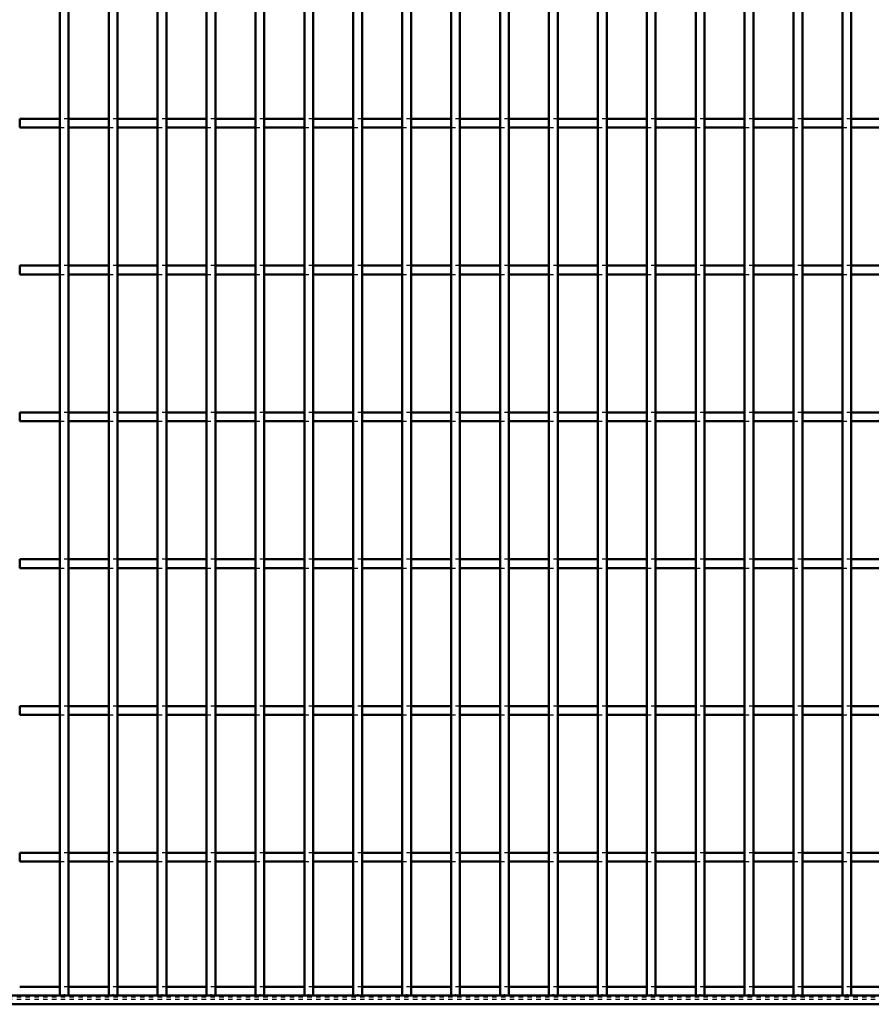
# Model space of a CAD drawing. Header units: millimetres. Extents: x -846 to 505, y -500 to 878.
# Tile 12 of 29: x -32 to 161, y -500 to -276. Entities that reach past the tile are written whole.
import ezdxf

# ---------------------------------------------------------------- set-up
doc = ezdxf.new("R2010")
doc.units = ezdxf.units.MM
doc.linetypes.add('Dashed', pattern=[2, 1, -1])
for name, color, linetype, lineweight in [('2d ConnectionPoints', 7, 'Continuous', 50), ('AM_0', 7, 'Continuous', 50), ('AM_9', 6, 'Dashed', 25)]:
    doc.layers.add(name, color=color, linetype=linetype, lineweight=lineweight)

# ---------------------------------------------------------------- blocks, each defined once
blk = doc.blocks.new('2_lnfmakrfmex93b5qbc3560ivj________0_in_LPP2303311211100010003500_4')
at = {"layer": 'AM_0'}
for p, q in [((-23.22, -496.05), (-32.33, -496.05)), ((-12.11, -496.05), (-21.22, -496.05)), ((-1, -496.05), (-10.11, -496.05)), ((10.11, -496.05), (1, -496.05)), ((21.22, -496.05), (12.11, -496.05)), ((32.33, -496.05), (23.22, -496.05)), ((43.44, -496.05), (34.33, -496.05)), ((54.55, -496.05), (45.44, -496.05)), ((65.66, -496.05), (56.55, -496.05)), ((76.77, -496.05), (67.66, -496.05)), ((87.88, -496.05), (78.77, -496.05)), ((98.99, -496.05), (89.88, -496.05)), ((110.1, -496.05), (100.99, -496.05)), ((121.21, -496.05), (112.1, -496.05)), ((132.32, -496.05), (123.21, -496.05)), ((143.43, -496.05), (134.32, -496.05)), ((154.54, -496.05), (145.43, -496.05)), ((165.65, -496.05), (156.54, -496.05)), ((500, -498), (-500, -498)), ((500, -500), (-500, -500))]:
    blk.add_line(p, q, dxfattribs=at)
at = {"layer": 'AM_9'}
for p, q in [((-21.22, -496.05), (-23.22, -496.05)), ((-10.11, -496.05), (-12.11, -496.05)), ((1, -496.05), (-1, -496.05)), ((12.11, -496.05), (10.11, -496.05)), ((23.22, -496.05), (21.22, -496.05)), ((34.33, -496.05), (32.33, -496.05)), ((45.44, -496.05), (43.44, -496.05)), ((56.55, -496.05), (54.55, -496.05)), ((67.66, -496.05), (65.66, -496.05)), ((78.77, -496.05), (76.77, -496.05)), ((89.88, -496.05), (87.88, -496.05)), ((100.99, -496.05), (98.99, -496.05)), ((112.1, -496.05), (110.1, -496.05)), ((123.21, -496.05), (121.21, -496.05)), ((134.32, -496.05), (132.32, -496.05)), ((145.43, -496.05), (143.43, -496.05)), ((156.54, -496.05), (154.54, -496.05)), ((500, -498.4), (-500, -498.4)), ((500, -498.92), (-500, -498.92))]:
    blk.add_line(p, q, dxfattribs=at)
blk = doc.blocks.new('45_qn3zlmpdwa4re5aoqwzku2eoj________0_in_LPP2303311211100010003500_4')
at = {"layer": 'AM_0'}
for p, q in [((-23.22, -498), (-23.22, 498)), ((-21.22, -498), (-21.22, 498)), ((-21.22, -498), (-23.22, -498))]:
    blk.add_line(p, q, dxfattribs=at)
blk = doc.blocks.new('46_con3q9exui5zfdgvid4z2mqcd________0_in_LPP2303311211100010003500_4')
at = {"layer": 'AM_0'}
for p, q in [((-12.11, -498), (-12.11, 498)), ((-10.11, -498), (-10.11, 498)), ((-10.11, -498), (-12.11, -498))]:
    blk.add_line(p, q, dxfattribs=at)
blk = doc.blocks.new('47_dpnsc0ug5937p7qegw1g9smoi________0_in_LPP2303311211100010003500_4')
at = {"layer": 'AM_0'}
for p, q in [((-1, -498), (-1, 498)), ((1, -498), (1, 498)), ((1, -498), (-1, -498))]:
    blk.add_line(p, q, dxfattribs=at)
blk = doc.blocks.new('48_i7z4h1pghaj3azhzb2mdjy7rd________0_in_LPP2303311211100010003500_4')
at = {"layer": 'AM_0'}
for p, q in [((10.11, -498), (10.11, 498)), ((12.11, -498), (12.11, 498)), ((12.11, -498), (10.11, -498))]:
    blk.add_line(p, q, dxfattribs=at)
blk = doc.blocks.new('49_k7js6jfymhgxpi73rbasvxtiw________0_in_LPP2303311211100010003500_4')
at = {"layer": 'AM_0'}
for p, q in [((21.22, -498), (21.22, 498)), ((23.22, -498), (23.22, 498)), ((23.22, -498), (21.22, -498))]:
    blk.add_line(p, q, dxfattribs=at)
blk = doc.blocks.new('50_jbbbfquihh55ymi7m32ivjb3f________0_in_LPP2303311211100010003500_4')
at = {"layer": 'AM_0'}
for p, q in [((32.33, -498), (32.33, 498)), ((34.33, -498), (34.33, 498)), ((34.33, -498), (32.33, -498))]:
    blk.add_line(p, q, dxfattribs=at)
blk = doc.blocks.new('51_2tokwpqjjn7520iovsxmh5bje________0_in_LPP2303311211100010003500_4')
at = {"layer": 'AM_0'}
for p, q in [((43.44, -498), (43.44, 498)), ((45.44, -498), (45.44, 498)), ((45.44, -498), (43.44, -498))]:
    blk.add_line(p, q, dxfattribs=at)
blk = doc.blocks.new('52_w5spxb9lr7jugiimfcfkwxa4g________0_in_LPP2303311211100010003500_4')
at = {"layer": 'AM_0'}
for p, q in [((54.55, -498), (54.55, 498)), ((56.55, -498), (56.55, 498)), ((56.55, -498), (54.55, -498))]:
    blk.add_line(p, q, dxfattribs=at)
blk = doc.blocks.new('53_ncse40oagz44z4zrkd3k2uyla________0_in_LPP2303311211100010003500_4')
at = {"layer": 'AM_0'}
for p, q in [((65.66, -498), (65.66, 498)), ((67.66, -498), (67.66, 498)), ((67.66, -498), (65.66, -498))]:
    blk.add_line(p, q, dxfattribs=at)
blk = doc.blocks.new('54_pyip702vvsw6uun21zadvuylf________0_in_LPP2303311211100010003500_4')
at = {"layer": 'AM_0'}
for p, q in [((76.77, -498), (76.77, 498)), ((78.77, -498), (78.77, 498)), ((78.77, -498), (76.77, -498))]:
    blk.add_line(p, q, dxfattribs=at)
blk = doc.blocks.new('55_v47vm51qca5inanlxrel7k3sd________0_in_LPP2303311211100010003500_4')
at = {"layer": 'AM_0'}
for p, q in [((87.88, -498), (87.88, 498)), ((89.88, -498), (89.88, 498)), ((89.88, -498), (87.88, -498))]:
    blk.add_line(p, q, dxfattribs=at)
blk = doc.blocks.new('56_jr5c78x4bj5q8t40loxk9mynf________0_in_LPP2303311211100010003500_4')
at = {"layer": 'AM_0'}
for p, q in [((98.99, -498), (98.99, 498)), ((100.99, -498), (100.99, 498)), ((100.99, -498), (98.99, -498))]:
    blk.add_line(p, q, dxfattribs=at)
blk = doc.blocks.new('57_zfoggebqmeh2ds6x0hgzvvnxb________0_in_LPP2303311211100010003500_4')
at = {"layer": 'AM_0'}
for p, q in [((110.1, -498), (110.1, 498)), ((112.1, -498), (112.1, 498)), ((112.1, -498), (110.1, -498))]:
    blk.add_line(p, q, dxfattribs=at)
blk = doc.blocks.new('58_1ixow410xxzvhhkbnysopthxc________0_in_LPP2303311211100010003500_4')
at = {"layer": 'AM_0'}
for p, q in [((121.21, -498), (121.21, 498)), ((123.21, -498), (123.21, 498)), ((123.21, -498), (121.21, -498))]:
    blk.add_line(p, q, dxfattribs=at)
blk = doc.blocks.new('59_nkjx75mmclvdlqpi8vkaawcqo________0_in_LPP2303311211100010003500_4')
at = {"layer": 'AM_0'}
for p, q in [((132.32, -498), (132.32, 498)), ((134.32, -498), (134.32, 498)), ((134.32, -498), (132.32, -498))]:
    blk.add_line(p, q, dxfattribs=at)
blk = doc.blocks.new('60_wx4q3khchpwjrk4s6s3eypytl________0_in_LPP2303311211100010003500_4')
at = {"layer": 'AM_0'}
for p, q in [((143.43, -498), (143.43, 498)), ((145.43, -498), (145.43, 498)), ((145.43, -498), (143.43, -498))]:
    blk.add_line(p, q, dxfattribs=at)
blk = doc.blocks.new('61_l2qljhop38afrw2inleatdgdd________0_in_LPP2303311211100010003500_4')
at = {"layer": 'AM_0'}
for p, q in [((154.54, -498), (154.54, 498)), ((156.54, -498), (156.54, 498)), ((156.54, -498), (154.54, -498))]:
    blk.add_line(p, q, dxfattribs=at)
blk = doc.blocks.new('93_wv7fgqgxc75nrhhcb6vxe8kmf________0_in_LPP2303311211100010003500_4')
at = {"layer": 'AM_0'}
for p, q in [((-23.22, -465.62), (-32.33, -465.62)), ((-32.33, -467.62), (-32.33, -465.62)), ((-23.22, -465.62), (-23.22, -467.62)), ((-12.11, -465.62), (-21.22, -465.62)), ((-21.22, -467.62), (-21.22, -465.62)), ((-12.11, -465.62), (-12.11, -467.62)), ((-1, -465.62), (-10.11, -465.62)), ((-10.11, -467.62), (-10.11, -465.62)), ((-1, -465.62), (-1, -467.62)), ((10.11, -465.62), (1, -465.62)), ((1, -467.62), (1, -465.62)), ((10.11, -465.62), (10.11, -467.62)), ((12.11, -467.62), (12.11, -465.62)), ((21.22, -465.62), (12.11, -465.62)), ((21.22, -465.62), (21.22, -467.62)), ((32.33, -465.62), (23.22, -465.62)), ((23.22, -467.62), (23.22, -465.62)), ((32.33, -465.62), (32.33, -467.62)), ((43.44, -465.62), (34.33, -465.62)), ((34.33, -467.62), (34.33, -465.62)), ((43.44, -465.62), (43.44, -467.62)), ((54.55, -465.62), (45.44, -465.62)), ((45.44, -467.62), (45.44, -465.62)), ((54.55, -465.62), (54.55, -467.62)), ((65.66, -465.62), (56.55, -465.62)), ((56.55, -467.62), (56.55, -465.62)), ((65.66, -465.62), (65.66, -467.62)), ((76.77, -465.62), (67.66, -465.62)), ((67.66, -467.62), (67.66, -465.62)), ((76.77, -465.62), (76.77, -467.62)), ((78.77, -467.62), (78.77, -465.62)), ((87.88, -465.62), (78.77, -465.62)), ((87.88, -465.62), (87.88, -467.62)), ((98.99, -465.62), (89.88, -465.62)), ((89.88, -467.62), (89.88, -465.62)), ((98.99, -465.62), (98.99, -467.62)), ((110.1, -465.62), (100.99, -465.62)), ((100.99, -467.62), (100.99, -465.62)), ((110.1, -465.62), (110.1, -467.62)), ((121.21, -465.62), (112.1, -465.62)), ((112.1, -467.62), (112.1, -465.62)), ((121.21, -465.62), (121.21, -467.62)), ((132.32, -465.62), (123.21, -465.62)), ((123.21, -467.62), (123.21, -465.62)), ((132.32, -465.62), (132.32, -467.62)), ((143.43, -465.62), (134.32, -465.62)), ((134.32, -467.62), (134.32, -465.62)), ((143.43, -465.62), (143.43, -467.62)), ((145.43, -467.62), (145.43, -465.62)), ((154.54, -465.62), (145.43, -465.62)), ((154.54, -465.62), (154.54, -467.62)), ((165.65, -465.62), (156.54, -465.62)), ((156.54, -467.62), (156.54, -465.62)), ((-23.22, -467.62), (-32.33, -467.62)), ((-12.11, -467.62), (-21.22, -467.62)), ((-1, -467.62), (-10.11, -467.62)), ((10.11, -467.62), (1, -467.62)), ((21.22, -467.62), (12.11, -467.62)), ((32.33, -467.62), (23.22, -467.62)), ((43.44, -467.62), (34.33, -467.62)), ((54.55, -467.62), (45.44, -467.62)), ((65.66, -467.62), (56.55, -467.62)), ((76.77, -467.62), (67.66, -467.62)), ((87.88, -467.62), (78.77, -467.62)), ((98.99, -467.62), (89.88, -467.62)), ((110.1, -467.62), (100.99, -467.62)), ((121.21, -467.62), (112.1, -467.62)), ((132.32, -467.62), (123.21, -467.62)), ((143.43, -467.62), (134.32, -467.62)), ((154.54, -467.62), (145.43, -467.62)), ((165.65, -467.62), (156.54, -467.62))]:
    blk.add_line(p, q, dxfattribs=at)
at = {"layer": 'AM_9'}
for p, q in [((-21.22, -465.62), (-23.22, -465.62)), ((-10.11, -465.62), (-12.11, -465.62)), ((1, -465.62), (-1, -465.62)), ((12.11, -465.62), (10.11, -465.62)), ((23.22, -465.62), (21.22, -465.62)), ((34.33, -465.62), (32.33, -465.62)), ((45.44, -465.62), (43.44, -465.62)), ((56.55, -465.62), (54.55, -465.62)), ((67.66, -465.62), (65.66, -465.62)), ((78.77, -465.62), (76.77, -465.62)), ((89.88, -465.62), (87.88, -465.62)), ((100.99, -465.62), (98.99, -465.62)), ((112.1, -465.62), (110.1, -465.62)), ((123.21, -465.62), (121.21, -465.62)), ((134.32, -465.62), (132.32, -465.62)), ((145.43, -465.62), (143.43, -465.62)), ((156.54, -465.62), (154.54, -465.62)), ((-23.22, -467.62), (-21.22, -467.62)), ((-12.11, -467.62), (-10.11, -467.62)), ((-1, -467.62), (1, -467.62)), ((10.11, -467.62), (12.11, -467.62)), ((21.22, -467.62), (23.22, -467.62)), ((32.33, -467.62), (34.33, -467.62)), ((43.44, -467.62), (45.44, -467.62)), ((54.55, -467.62), (56.55, -467.62)), ((65.66, -467.62), (67.66, -467.62)), ((76.77, -467.62), (78.77, -467.62)), ((87.88, -467.62), (89.88, -467.62)), ((98.99, -467.62), (100.99, -467.62)), ((110.1, -467.62), (112.1, -467.62)), ((121.21, -467.62), (123.21, -467.62)), ((132.32, -467.62), (134.32, -467.62)), ((143.43, -467.62), (145.43, -467.62)), ((154.54, -467.62), (156.54, -467.62))]:
    blk.add_line(p, q, dxfattribs=at)
blk = doc.blocks.new('94_i56scqaszcszrdznsnin90aoa________0_in_LPP2303311211100010003500_4')
at = {"layer": 'AM_0'}
for p, q in [((-23.22, -432.29), (-32.33, -432.29)), ((-32.33, -434.29), (-32.33, -432.29)), ((-23.22, -432.29), (-23.22, -434.29)), ((-12.11, -432.29), (-21.22, -432.29)), ((-21.22, -434.29), (-21.22, -432.29)), ((-12.11, -432.29), (-12.11, -434.29)), ((-1, -432.29), (-10.11, -432.29)), ((-10.11, -434.29), (-10.11, -432.29)), ((-1, -432.29), (-1, -434.29)), ((10.11, -432.29), (1, -432.29)), ((1, -434.29), (1, -432.29)), ((10.11, -432.29), (10.11, -434.29)), ((12.11, -434.29), (12.11, -432.29)), ((21.22, -432.29), (12.11, -432.29)), ((21.22, -432.29), (21.22, -434.29)), ((32.33, -432.29), (23.22, -432.29)), ((23.22, -434.29), (23.22, -432.29)), ((32.33, -432.29), (32.33, -434.29)), ((43.44, -432.29), (34.33, -432.29)), ((34.33, -434.29), (34.33, -432.29)), ((43.44, -432.29), (43.44, -434.29)), ((54.55, -432.29), (45.44, -432.29)), ((45.44, -434.29), (45.44, -432.29)), ((54.55, -432.29), (54.55, -434.29)), ((65.66, -432.29), (56.55, -432.29)), ((56.55, -434.29), (56.55, -432.29)), ((65.66, -432.29), (65.66, -434.29)), ((76.77, -432.29), (67.66, -432.29)), ((67.66, -434.29), (67.66, -432.29)), ((76.77, -432.29), (76.77, -434.29)), ((78.77, -434.29), (78.77, -432.29)), ((87.88, -432.29), (78.77, -432.29)), ((87.88, -432.29), (87.88, -434.29)), ((98.99, -432.29), (89.88, -432.29)), ((89.88, -434.29), (89.88, -432.29)), ((98.99, -432.29), (98.99, -434.29)), ((110.1, -432.29), (100.99, -432.29)), ((100.99, -434.29), (100.99, -432.29)), ((110.1, -432.29), (110.1, -434.29)), ((121.21, -432.29), (112.1, -432.29)), ((112.1, -434.29), (112.1, -432.29)), ((121.21, -432.29), (121.21, -434.29)), ((132.32, -432.29), (123.21, -432.29)), ((123.21, -434.29), (123.21, -432.29)), ((132.32, -432.29), (132.32, -434.29)), ((143.43, -432.29), (134.32, -432.29)), ((134.32, -434.29), (134.32, -432.29)), ((143.43, -432.29), (143.43, -434.29)), ((145.43, -434.29), (145.43, -432.29)), ((154.54, -432.29), (145.43, -432.29)), ((154.54, -432.29), (154.54, -434.29)), ((165.65, -432.29), (156.54, -432.29)), ((156.54, -434.29), (156.54, -432.29)), ((-23.22, -434.29), (-32.33, -434.29)), ((-12.11, -434.29), (-21.22, -434.29)), ((-1, -434.29), (-10.11, -434.29)), ((10.11, -434.29), (1, -434.29)), ((21.22, -434.29), (12.11, -434.29)), ((32.33, -434.29), (23.22, -434.29)), ((43.44, -434.29), (34.33, -434.29)), ((54.55, -434.29), (45.44, -434.29)), ((65.66, -434.29), (56.55, -434.29)), ((76.77, -434.29), (67.66, -434.29)), ((87.88, -434.29), (78.77, -434.29)), ((98.99, -434.29), (89.88, -434.29)), ((110.1, -434.29), (100.99, -434.29)), ((121.21, -434.29), (112.1, -434.29)), ((132.32, -434.29), (123.21, -434.29)), ((143.43, -434.29), (134.32, -434.29)), ((154.54, -434.29), (145.43, -434.29)), ((165.65, -434.29), (156.54, -434.29))]:
    blk.add_line(p, q, dxfattribs=at)
at = {"layer": 'AM_9'}
for p, q in [((-21.22, -432.29), (-23.22, -432.29)), ((-10.11, -432.29), (-12.11, -432.29)), ((1, -432.29), (-1, -432.29)), ((12.11, -432.29), (10.11, -432.29)), ((23.22, -432.29), (21.22, -432.29)), ((34.33, -432.29), (32.33, -432.29)), ((45.44, -432.29), (43.44, -432.29)), ((56.55, -432.29), (54.55, -432.29)), ((67.66, -432.29), (65.66, -432.29)), ((78.77, -432.29), (76.77, -432.29)), ((89.88, -432.29), (87.88, -432.29)), ((100.99, -432.29), (98.99, -432.29)), ((112.1, -432.29), (110.1, -432.29)), ((123.21, -432.29), (121.21, -432.29)), ((134.32, -432.29), (132.32, -432.29)), ((145.43, -432.29), (143.43, -432.29)), ((156.54, -432.29), (154.54, -432.29)), ((-23.22, -434.29), (-21.22, -434.29)), ((-12.11, -434.29), (-10.11, -434.29)), ((-1, -434.29), (1, -434.29)), ((10.11, -434.29), (12.11, -434.29)), ((21.22, -434.29), (23.22, -434.29)), ((32.33, -434.29), (34.33, -434.29)), ((43.44, -434.29), (45.44, -434.29)), ((54.55, -434.29), (56.55, -434.29)), ((65.66, -434.29), (67.66, -434.29)), ((76.77, -434.29), (78.77, -434.29)), ((87.88, -434.29), (89.88, -434.29)), ((98.99, -434.29), (100.99, -434.29)), ((110.1, -434.29), (112.1, -434.29)), ((121.21, -434.29), (123.21, -434.29)), ((132.32, -434.29), (134.32, -434.29)), ((143.43, -434.29), (145.43, -434.29)), ((154.54, -434.29), (156.54, -434.29))]:
    blk.add_line(p, q, dxfattribs=at)
blk = doc.blocks.new('95_fgn2yy6kl0y6ap6v9z364tbod________0_in_LPP2303311211100010003500_4')
at = {"layer": 'AM_0'}
for p, q in [((-23.22, -398.96), (-32.33, -398.96)), ((-32.33, -400.96), (-32.33, -398.96)), ((-23.22, -398.96), (-23.22, -400.96)), ((-12.11, -398.96), (-21.22, -398.96)), ((-21.22, -400.96), (-21.22, -398.96)), ((-12.11, -398.96), (-12.11, -400.96)), ((-1, -398.96), (-10.11, -398.96)), ((-10.11, -400.96), (-10.11, -398.96)), ((-1, -398.96), (-1, -400.96)), ((10.11, -398.96), (1, -398.96)), ((1, -400.96), (1, -398.96)), ((10.11, -398.96), (10.11, -400.96)), ((12.11, -400.96), (12.11, -398.96)), ((21.22, -398.96), (12.11, -398.96)), ((21.22, -398.96), (21.22, -400.96)), ((32.33, -398.96), (23.22, -398.96)), ((23.22, -400.96), (23.22, -398.96)), ((32.33, -398.96), (32.33, -400.96)), ((43.44, -398.96), (34.33, -398.96)), ((34.33, -400.96), (34.33, -398.96)), ((43.44, -398.96), (43.44, -400.96)), ((54.55, -398.96), (45.44, -398.96)), ((45.44, -400.96), (45.44, -398.96)), ((54.55, -398.96), (54.55, -400.96)), ((65.66, -398.96), (56.55, -398.96)), ((56.55, -400.96), (56.55, -398.96)), ((65.66, -398.96), (65.66, -400.96)), ((76.77, -398.96), (67.66, -398.96)), ((67.66, -400.96), (67.66, -398.96)), ((76.77, -398.96), (76.77, -400.96)), ((78.77, -400.96), (78.77, -398.96)), ((87.88, -398.96), (78.77, -398.96)), ((87.88, -398.96), (87.88, -400.96)), ((98.99, -398.96), (89.88, -398.96)), ((89.88, -400.96), (89.88, -398.96)), ((98.99, -398.96), (98.99, -400.96)), ((110.1, -398.96), (100.99, -398.96)), ((100.99, -400.96), (100.99, -398.96)), ((110.1, -398.96), (110.1, -400.96)), ((121.21, -398.96), (112.1, -398.96)), ((112.1, -400.96), (112.1, -398.96)), ((121.21, -398.96), (121.21, -400.96)), ((132.32, -398.96), (123.21, -398.96)), ((123.21, -400.96), (123.21, -398.96)), ((132.32, -398.96), (132.32, -400.96)), ((143.43, -398.96), (134.32, -398.96)), ((134.32, -400.96), (134.32, -398.96)), ((143.43, -398.96), (143.43, -400.96)), ((145.43, -400.96), (145.43, -398.96)), ((154.54, -398.96), (145.43, -398.96)), ((154.54, -398.96), (154.54, -400.96)), ((165.65, -398.96), (156.54, -398.96)), ((156.54, -400.96), (156.54, -398.96)), ((-23.22, -400.96), (-32.33, -400.96)), ((-12.11, -400.96), (-21.22, -400.96)), ((-1, -400.96), (-10.11, -400.96)), ((10.11, -400.96), (1, -400.96)), ((21.22, -400.96), (12.11, -400.96)), ((32.33, -400.96), (23.22, -400.96)), ((43.44, -400.96), (34.33, -400.96)), ((54.55, -400.96), (45.44, -400.96)), ((65.66, -400.96), (56.55, -400.96)), ((76.77, -400.96), (67.66, -400.96)), ((87.88, -400.96), (78.77, -400.96)), ((98.99, -400.96), (89.88, -400.96)), ((110.1, -400.96), (100.99, -400.96)), ((121.21, -400.96), (112.1, -400.96)), ((132.32, -400.96), (123.21, -400.96)), ((143.43, -400.96), (134.32, -400.96)), ((154.54, -400.96), (145.43, -400.96)), ((165.65, -400.96), (156.54, -400.96))]:
    blk.add_line(p, q, dxfattribs=at)
at = {"layer": 'AM_9'}
for p, q in [((-21.22, -398.96), (-23.22, -398.96)), ((-10.11, -398.96), (-12.11, -398.96)), ((1, -398.96), (-1, -398.96)), ((12.11, -398.96), (10.11, -398.96)), ((23.22, -398.96), (21.22, -398.96)), ((34.33, -398.96), (32.33, -398.96)), ((45.44, -398.96), (43.44, -398.96)), ((56.55, -398.96), (54.55, -398.96)), ((67.66, -398.96), (65.66, -398.96)), ((78.77, -398.96), (76.77, -398.96)), ((89.88, -398.96), (87.88, -398.96)), ((100.99, -398.96), (98.99, -398.96)), ((112.1, -398.96), (110.1, -398.96)), ((123.21, -398.96), (121.21, -398.96)), ((134.32, -398.96), (132.32, -398.96)), ((145.43, -398.96), (143.43, -398.96)), ((156.54, -398.96), (154.54, -398.96)), ((-23.22, -400.96), (-21.22, -400.96)), ((-12.11, -400.96), (-10.11, -400.96)), ((-1, -400.96), (1, -400.96)), ((10.11, -400.96), (12.11, -400.96)), ((21.22, -400.96), (23.22, -400.96)), ((32.33, -400.96), (34.33, -400.96)), ((43.44, -400.96), (45.44, -400.96)), ((54.55, -400.96), (56.55, -400.96)), ((65.66, -400.96), (67.66, -400.96)), ((76.77, -400.96), (78.77, -400.96)), ((87.88, -400.96), (89.88, -400.96)), ((98.99, -400.96), (100.99, -400.96)), ((110.1, -400.96), (112.1, -400.96)), ((121.21, -400.96), (123.21, -400.96)), ((132.32, -400.96), (134.32, -400.96)), ((143.43, -400.96), (145.43, -400.96)), ((154.54, -400.96), (156.54, -400.96))]:
    blk.add_line(p, q, dxfattribs=at)
blk = doc.blocks.new('96_9dgxrnkaziv7z45r5p77ers0l________0_in_LPP2303311211100010003500_4')
at = {"layer": 'AM_0'}
for p, q in [((-23.22, -365.63), (-32.33, -365.63)), ((-32.33, -367.63), (-32.33, -365.63)), ((-23.22, -365.63), (-23.22, -367.63)), ((-12.11, -365.63), (-21.22, -365.63)), ((-21.22, -367.63), (-21.22, -365.63)), ((-12.11, -365.63), (-12.11, -367.63)), ((-1, -365.63), (-10.11, -365.63)), ((-10.11, -367.63), (-10.11, -365.63)), ((-1, -365.63), (-1, -367.63)), ((10.11, -365.63), (1, -365.63)), ((1, -367.63), (1, -365.63)), ((10.11, -365.63), (10.11, -367.63)), ((12.11, -367.63), (12.11, -365.63)), ((21.22, -365.63), (12.11, -365.63)), ((21.22, -365.63), (21.22, -367.63)), ((32.33, -365.63), (23.22, -365.63)), ((23.22, -367.63), (23.22, -365.63)), ((32.33, -365.63), (32.33, -367.63)), ((43.44, -365.63), (34.33, -365.63)), ((34.33, -367.63), (34.33, -365.63)), ((43.44, -365.63), (43.44, -367.63)), ((54.55, -365.63), (45.44, -365.63)), ((45.44, -367.63), (45.44, -365.63)), ((54.55, -365.63), (54.55, -367.63)), ((65.66, -365.63), (56.55, -365.63)), ((56.55, -367.63), (56.55, -365.63)), ((65.66, -365.63), (65.66, -367.63)), ((76.77, -365.63), (67.66, -365.63)), ((67.66, -367.63), (67.66, -365.63)), ((76.77, -365.63), (76.77, -367.63)), ((78.77, -367.63), (78.77, -365.63)), ((87.88, -365.63), (78.77, -365.63)), ((87.88, -365.63), (87.88, -367.63)), ((98.99, -365.63), (89.88, -365.63)), ((89.88, -367.63), (89.88, -365.63)), ((98.99, -365.63), (98.99, -367.63)), ((110.1, -365.63), (100.99, -365.63)), ((100.99, -367.63), (100.99, -365.63)), ((110.1, -365.63), (110.1, -367.63)), ((121.21, -365.63), (112.1, -365.63)), ((112.1, -367.63), (112.1, -365.63)), ((121.21, -365.63), (121.21, -367.63)), ((132.32, -365.63), (123.21, -365.63)), ((123.21, -367.63), (123.21, -365.63)), ((132.32, -365.63), (132.32, -367.63)), ((143.43, -365.63), (134.32, -365.63)), ((134.32, -367.63), (134.32, -365.63)), ((143.43, -365.63), (143.43, -367.63)), ((145.43, -367.63), (145.43, -365.63)), ((154.54, -365.63), (145.43, -365.63)), ((154.54, -365.63), (154.54, -367.63)), ((165.65, -365.63), (156.54, -365.63)), ((156.54, -367.63), (156.54, -365.63)), ((-23.22, -367.63), (-32.33, -367.63)), ((-12.11, -367.63), (-21.22, -367.63)), ((-1, -367.63), (-10.11, -367.63)), ((10.11, -367.63), (1, -367.63)), ((21.22, -367.63), (12.11, -367.63)), ((32.33, -367.63), (23.22, -367.63)), ((43.44, -367.63), (34.33, -367.63)), ((54.55, -367.63), (45.44, -367.63)), ((65.66, -367.63), (56.55, -367.63)), ((76.77, -367.63), (67.66, -367.63)), ((87.88, -367.63), (78.77, -367.63)), ((98.99, -367.63), (89.88, -367.63)), ((110.1, -367.63), (100.99, -367.63)), ((121.21, -367.63), (112.1, -367.63)), ((132.32, -367.63), (123.21, -367.63)), ((143.43, -367.63), (134.32, -367.63)), ((154.54, -367.63), (145.43, -367.63)), ((165.65, -367.63), (156.54, -367.63))]:
    blk.add_line(p, q, dxfattribs=at)
at = {"layer": 'AM_9'}
for p, q in [((-21.22, -365.63), (-23.22, -365.63)), ((-10.11, -365.63), (-12.11, -365.63)), ((1, -365.63), (-1, -365.63)), ((12.11, -365.63), (10.11, -365.63)), ((23.22, -365.63), (21.22, -365.63)), ((34.33, -365.63), (32.33, -365.63)), ((45.44, -365.63), (43.44, -365.63)), ((56.55, -365.63), (54.55, -365.63)), ((67.66, -365.63), (65.66, -365.63)), ((78.77, -365.63), (76.77, -365.63)), ((89.88, -365.63), (87.88, -365.63)), ((100.99, -365.63), (98.99, -365.63)), ((112.1, -365.63), (110.1, -365.63)), ((123.21, -365.63), (121.21, -365.63)), ((134.32, -365.63), (132.32, -365.63)), ((145.43, -365.63), (143.43, -365.63)), ((156.54, -365.63), (154.54, -365.63)), ((-23.22, -367.63), (-21.22, -367.63)), ((-12.11, -367.63), (-10.11, -367.63)), ((-1, -367.63), (1, -367.63)), ((10.11, -367.63), (12.11, -367.63)), ((21.22, -367.63), (23.22, -367.63)), ((32.33, -367.63), (34.33, -367.63)), ((43.44, -367.63), (45.44, -367.63)), ((54.55, -367.63), (56.55, -367.63)), ((65.66, -367.63), (67.66, -367.63)), ((76.77, -367.63), (78.77, -367.63)), ((87.88, -367.63), (89.88, -367.63)), ((98.99, -367.63), (100.99, -367.63)), ((110.1, -367.63), (112.1, -367.63)), ((121.21, -367.63), (123.21, -367.63)), ((132.32, -367.63), (134.32, -367.63)), ((143.43, -367.63), (145.43, -367.63)), ((154.54, -367.63), (156.54, -367.63))]:
    blk.add_line(p, q, dxfattribs=at)
blk = doc.blocks.new('97_a80v5q3fpsa75q1qkbtko1zic________0_in_LPP2303311211100010003500_4')
at = {"layer": 'AM_0'}
for p, q in [((-23.22, -332.3), (-32.33, -332.3)), ((-32.33, -334.3), (-32.33, -332.3)), ((-23.22, -332.3), (-23.22, -334.3)), ((-12.11, -332.3), (-21.22, -332.3)), ((-21.22, -334.3), (-21.22, -332.3)), ((-12.11, -332.3), (-12.11, -334.3)), ((-1, -332.3), (-10.11, -332.3)), ((-10.11, -334.3), (-10.11, -332.3)), ((-1, -332.3), (-1, -334.3)), ((10.11, -332.3), (1, -332.3)), ((1, -334.3), (1, -332.3)), ((10.11, -332.3), (10.11, -334.3)), ((12.11, -334.3), (12.11, -332.3)), ((21.22, -332.3), (12.11, -332.3)), ((21.22, -332.3), (21.22, -334.3)), ((32.33, -332.3), (23.22, -332.3)), ((23.22, -334.3), (23.22, -332.3)), ((32.33, -332.3), (32.33, -334.3)), ((43.44, -332.3), (34.33, -332.3)), ((34.33, -334.3), (34.33, -332.3)), ((43.44, -332.3), (43.44, -334.3)), ((54.55, -332.3), (45.44, -332.3)), ((45.44, -334.3), (45.44, -332.3)), ((54.55, -332.3), (54.55, -334.3)), ((65.66, -332.3), (56.55, -332.3)), ((56.55, -334.3), (56.55, -332.3)), ((65.66, -332.3), (65.66, -334.3)), ((76.77, -332.3), (67.66, -332.3)), ((67.66, -334.3), (67.66, -332.3)), ((76.77, -332.3), (76.77, -334.3)), ((78.77, -334.3), (78.77, -332.3)), ((87.88, -332.3), (78.77, -332.3)), ((87.88, -332.3), (87.88, -334.3)), ((98.99, -332.3), (89.88, -332.3)), ((89.88, -334.3), (89.88, -332.3)), ((98.99, -332.3), (98.99, -334.3)), ((110.1, -332.3), (100.99, -332.3)), ((100.99, -334.3), (100.99, -332.3)), ((110.1, -332.3), (110.1, -334.3)), ((121.21, -332.3), (112.1, -332.3)), ((112.1, -334.3), (112.1, -332.3)), ((121.21, -332.3), (121.21, -334.3)), ((132.32, -332.3), (123.21, -332.3)), ((123.21, -334.3), (123.21, -332.3)), ((132.32, -332.3), (132.32, -334.3)), ((143.43, -332.3), (134.32, -332.3)), ((134.32, -334.3), (134.32, -332.3)), ((143.43, -332.3), (143.43, -334.3)), ((145.43, -334.3), (145.43, -332.3)), ((154.54, -332.3), (145.43, -332.3)), ((154.54, -332.3), (154.54, -334.3)), ((165.65, -332.3), (156.54, -332.3)), ((156.54, -334.3), (156.54, -332.3)), ((-23.22, -334.3), (-32.33, -334.3)), ((-12.11, -334.3), (-21.22, -334.3)), ((-1, -334.3), (-10.11, -334.3)), ((10.11, -334.3), (1, -334.3)), ((21.22, -334.3), (12.11, -334.3)), ((32.33, -334.3), (23.22, -334.3)), ((43.44, -334.3), (34.33, -334.3)), ((54.55, -334.3), (45.44, -334.3)), ((65.66, -334.3), (56.55, -334.3)), ((76.77, -334.3), (67.66, -334.3)), ((87.88, -334.3), (78.77, -334.3)), ((98.99, -334.3), (89.88, -334.3)), ((110.1, -334.3), (100.99, -334.3)), ((121.21, -334.3), (112.1, -334.3)), ((132.32, -334.3), (123.21, -334.3)), ((143.43, -334.3), (134.32, -334.3)), ((154.54, -334.3), (145.43, -334.3)), ((165.65, -334.3), (156.54, -334.3))]:
    blk.add_line(p, q, dxfattribs=at)
at = {"layer": 'AM_9'}
for p, q in [((-21.22, -332.3), (-23.22, -332.3)), ((-10.11, -332.3), (-12.11, -332.3)), ((1, -332.3), (-1, -332.3)), ((12.11, -332.3), (10.11, -332.3)), ((23.22, -332.3), (21.22, -332.3)), ((34.33, -332.3), (32.33, -332.3)), ((45.44, -332.3), (43.44, -332.3)), ((56.55, -332.3), (54.55, -332.3)), ((67.66, -332.3), (65.66, -332.3)), ((78.77, -332.3), (76.77, -332.3)), ((89.88, -332.3), (87.88, -332.3)), ((100.99, -332.3), (98.99, -332.3)), ((112.1, -332.3), (110.1, -332.3)), ((123.21, -332.3), (121.21, -332.3)), ((134.32, -332.3), (132.32, -332.3)), ((145.43, -332.3), (143.43, -332.3)), ((156.54, -332.3), (154.54, -332.3)), ((-23.22, -334.3), (-21.22, -334.3)), ((-12.11, -334.3), (-10.11, -334.3)), ((-1, -334.3), (1, -334.3)), ((10.11, -334.3), (12.11, -334.3)), ((21.22, -334.3), (23.22, -334.3)), ((32.33, -334.3), (34.33, -334.3)), ((43.44, -334.3), (45.44, -334.3)), ((54.55, -334.3), (56.55, -334.3)), ((65.66, -334.3), (67.66, -334.3)), ((76.77, -334.3), (78.77, -334.3)), ((87.88, -334.3), (89.88, -334.3)), ((98.99, -334.3), (100.99, -334.3)), ((110.1, -334.3), (112.1, -334.3)), ((121.21, -334.3), (123.21, -334.3)), ((132.32, -334.3), (134.32, -334.3)), ((143.43, -334.3), (145.43, -334.3)), ((154.54, -334.3), (156.54, -334.3))]:
    blk.add_line(p, q, dxfattribs=at)
blk = doc.blocks.new('98_6jb69i4rfruehcm1hr5cq1l6l________0_in_LPP2303311211100010003500_4')
at = {"layer": 'AM_0'}
for p, q in [((-23.22, -298.97), (-32.33, -298.97)), ((-32.33, -300.97), (-32.33, -298.97)), ((-23.22, -298.97), (-23.22, -300.97)), ((-12.11, -298.97), (-21.22, -298.97)), ((-21.22, -300.97), (-21.22, -298.97)), ((-12.11, -298.97), (-12.11, -300.97)), ((-1, -298.97), (-10.11, -298.97)), ((-10.11, -300.97), (-10.11, -298.97)), ((-1, -298.97), (-1, -300.97)), ((10.11, -298.97), (1, -298.97)), ((1, -300.97), (1, -298.97)), ((10.11, -298.97), (10.11, -300.97)), ((12.11, -300.97), (12.11, -298.97)), ((21.22, -298.97), (12.11, -298.97)), ((21.22, -298.97), (21.22, -300.97)), ((32.33, -298.97), (23.22, -298.97)), ((23.22, -300.97), (23.22, -298.97)), ((32.33, -298.97), (32.33, -300.97)), ((43.44, -298.97), (34.33, -298.97)), ((34.33, -300.97), (34.33, -298.97)), ((43.44, -298.97), (43.44, -300.97)), ((54.55, -298.97), (45.44, -298.97)), ((45.44, -300.97), (45.44, -298.97)), ((54.55, -298.97), (54.55, -300.97)), ((65.66, -298.97), (56.55, -298.97)), ((56.55, -300.97), (56.55, -298.97)), ((65.66, -298.97), (65.66, -300.97)), ((76.77, -298.97), (67.66, -298.97)), ((67.66, -300.97), (67.66, -298.97)), ((76.77, -298.97), (76.77, -300.97)), ((78.77, -300.97), (78.77, -298.97)), ((87.88, -298.97), (78.77, -298.97)), ((87.88, -298.97), (87.88, -300.97)), ((98.99, -298.97), (89.88, -298.97)), ((89.88, -300.97), (89.88, -298.97)), ((98.99, -298.97), (98.99, -300.97)), ((110.1, -298.97), (100.99, -298.97)), ((100.99, -300.97), (100.99, -298.97)), ((110.1, -298.97), (110.1, -300.97)), ((121.21, -298.97), (112.1, -298.97)), ((112.1, -300.97), (112.1, -298.97)), ((121.21, -298.97), (121.21, -300.97)), ((132.32, -298.97), (123.21, -298.97)), ((123.21, -300.97), (123.21, -298.97)), ((132.32, -298.97), (132.32, -300.97)), ((143.43, -298.97), (134.32, -298.97)), ((134.32, -300.97), (134.32, -298.97)), ((143.43, -298.97), (143.43, -300.97)), ((145.43, -300.97), (145.43, -298.97)), ((154.54, -298.97), (145.43, -298.97)), ((154.54, -298.97), (154.54, -300.97)), ((165.65, -298.97), (156.54, -298.97)), ((156.54, -300.97), (156.54, -298.97)), ((-23.22, -300.97), (-32.33, -300.97)), ((-12.11, -300.97), (-21.22, -300.97)), ((-1, -300.97), (-10.11, -300.97)), ((10.11, -300.97), (1, -300.97)), ((21.22, -300.97), (12.11, -300.97)), ((32.33, -300.97), (23.22, -300.97)), ((43.44, -300.97), (34.33, -300.97)), ((54.55, -300.97), (45.44, -300.97)), ((65.66, -300.97), (56.55, -300.97)), ((76.77, -300.97), (67.66, -300.97)), ((87.88, -300.97), (78.77, -300.97)), ((98.99, -300.97), (89.88, -300.97)), ((110.1, -300.97), (100.99, -300.97)), ((121.21, -300.97), (112.1, -300.97)), ((132.32, -300.97), (123.21, -300.97)), ((143.43, -300.97), (134.32, -300.97)), ((154.54, -300.97), (145.43, -300.97)), ((165.65, -300.97), (156.54, -300.97))]:
    blk.add_line(p, q, dxfattribs=at)
at = {"layer": 'AM_9'}
for p, q in [((-21.22, -298.97), (-23.22, -298.97)), ((-10.11, -298.97), (-12.11, -298.97)), ((1, -298.97), (-1, -298.97)), ((12.11, -298.97), (10.11, -298.97)), ((23.22, -298.97), (21.22, -298.97)), ((34.33, -298.97), (32.33, -298.97)), ((45.44, -298.97), (43.44, -298.97)), ((56.55, -298.97), (54.55, -298.97)), ((67.66, -298.97), (65.66, -298.97)), ((78.77, -298.97), (76.77, -298.97)), ((89.88, -298.97), (87.88, -298.97)), ((100.99, -298.97), (98.99, -298.97)), ((112.1, -298.97), (110.1, -298.97)), ((123.21, -298.97), (121.21, -298.97)), ((134.32, -298.97), (132.32, -298.97)), ((145.43, -298.97), (143.43, -298.97)), ((156.54, -298.97), (154.54, -298.97)), ((-23.22, -300.97), (-21.22, -300.97)), ((-12.11, -300.97), (-10.11, -300.97)), ((-1, -300.97), (1, -300.97)), ((10.11, -300.97), (12.11, -300.97)), ((21.22, -300.97), (23.22, -300.97)), ((32.33, -300.97), (34.33, -300.97)), ((43.44, -300.97), (45.44, -300.97)), ((54.55, -300.97), (56.55, -300.97)), ((65.66, -300.97), (67.66, -300.97)), ((76.77, -300.97), (78.77, -300.97)), ((87.88, -300.97), (89.88, -300.97)), ((98.99, -300.97), (100.99, -300.97)), ((110.1, -300.97), (112.1, -300.97)), ((121.21, -300.97), (123.21, -300.97)), ((132.32, -300.97), (134.32, -300.97)), ((143.43, -300.97), (145.43, -300.97)), ((154.54, -300.97), (156.54, -300.97))]:
    blk.add_line(p, q, dxfattribs=at)

msp = doc.modelspace()

# ---------------------------------------------------------------- linework, layer by layer
at = {"layer": '2d ConnectionPoints'}
for p in [(-22.22, -498), (-11.11, -498), (0, -498), (11.11, -498), (22.22, -498), (33.33, -498), (44.44, -498), (55.55, -498), (66.66, -498), (77.77, -498), (88.88, -498), (99.99, -498), (111.1, -498), (122.21, -498), (133.32, -498), (144.43, -498), (155.54, -498)]:
    msp.add_point(p, dxfattribs=at)

# ---------------------------------------------------------------- block references
for name in ['45_qn3zlmpdwa4re5aoqwzku2eoj________0_in_LPP2303311211100010003500_4', '46_con3q9exui5zfdgvid4z2mqcd________0_in_LPP2303311211100010003500_4', '47_dpnsc0ug5937p7qegw1g9smoi________0_in_LPP2303311211100010003500_4', '48_i7z4h1pghaj3azhzb2mdjy7rd________0_in_LPP2303311211100010003500_4', '49_k7js6jfymhgxpi73rbasvxtiw________0_in_LPP2303311211100010003500_4', '50_jbbbfquihh55ymi7m32ivjb3f________0_in_LPP2303311211100010003500_4', '51_2tokwpqjjn7520iovsxmh5bje________0_in_LPP2303311211100010003500_4', '52_w5spxb9lr7jugiimfcfkwxa4g________0_in_LPP2303311211100010003500_4', '53_ncse40oagz44z4zrkd3k2uyla________0_in_LPP2303311211100010003500_4', '54_pyip702vvsw6uun21zadvuylf________0_in_LPP2303311211100010003500_4', '55_v47vm51qca5inanlxrel7k3sd________0_in_LPP2303311211100010003500_4', '56_jr5c78x4bj5q8t40loxk9mynf________0_in_LPP2303311211100010003500_4', '57_zfoggebqmeh2ds6x0hgzvvnxb________0_in_LPP2303311211100010003500_4', '58_1ixow410xxzvhhkbnysopthxc________0_in_LPP2303311211100010003500_4', '59_nkjx75mmclvdlqpi8vkaawcqo________0_in_LPP2303311211100010003500_4', '60_wx4q3khchpwjrk4s6s3eypytl________0_in_LPP2303311211100010003500_4', '61_l2qljhop38afrw2inleatdgdd________0_in_LPP2303311211100010003500_4', '98_6jb69i4rfruehcm1hr5cq1l6l________0_in_LPP2303311211100010003500_4', '97_a80v5q3fpsa75q1qkbtko1zic________0_in_LPP2303311211100010003500_4', '96_9dgxrnkaziv7z45r5p77ers0l________0_in_LPP2303311211100010003500_4', '95_fgn2yy6kl0y6ap6v9z364tbod________0_in_LPP2303311211100010003500_4', '94_i56scqaszcszrdznsnin90aoa________0_in_LPP2303311211100010003500_4', '93_wv7fgqgxc75nrhhcb6vxe8kmf________0_in_LPP2303311211100010003500_4', '2_lnfmakrfmex93b5qbc3560ivj________0_in_LPP2303311211100010003500_4']:
    msp.add_blockref(name, (0, 0))

doc.saveas('drawing.dxf')
